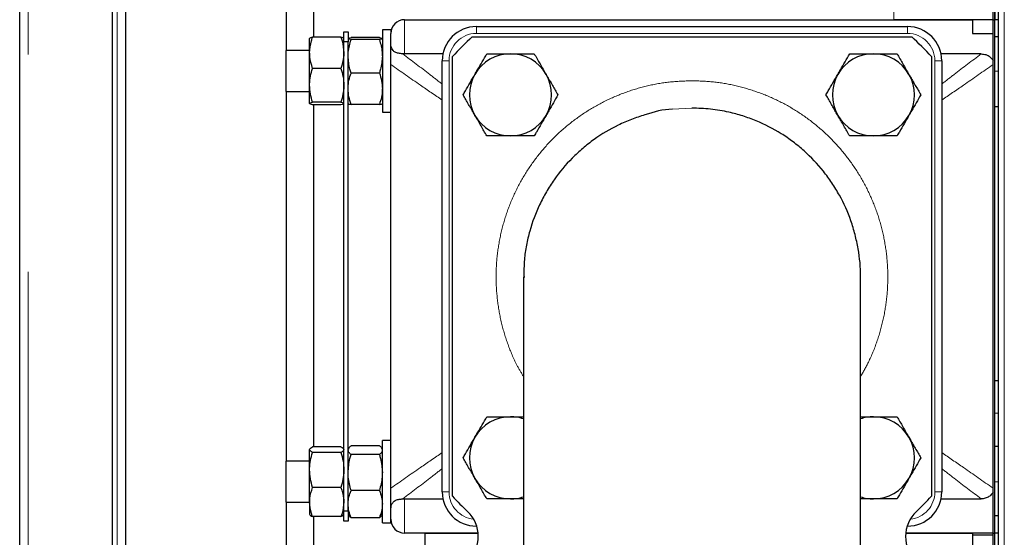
# Model space of a CAD drawing. Header units: millimetres. Extents: x 22 to 263, y 70 to 159.
# Tile 27 of 74: x 101.34 to 107.1, y 87.03 to 90.05. Entities that reach past the tile are written whole.
import ezdxf

# ---------------------------------------------------------------- set-up
doc = ezdxf.new("R2010")
doc.units = ezdxf.units.MM
doc.linetypes.add('PHANTOM', pattern=[12.7, 6.35, -1.27, 1.27, -1.27, 1.27, -1.27])

msp = doc.modelspace()

# ---------------------------------------------------------------- linework, layer by layer
at = {"color": 7, "linetype": 'Continuous', "lineweight": 25}
for p, q in [((101.3431, 74.0933), (101.3431, 101.2933)), ((101.8831, 100.7891), (101.8831, 74.0933)), ((101.9631, 74.4616), (101.9631, 100.7091)), ((102.9031, 89.8733), (102.9031, 93.4933)), ((103.0601, 93.4933), (103.0601, 89.9505)), ((103.0631, 89.9505), (103.0631, 93.4933)), ((107.0331, 90.0533), (107.0331, 92.7933)), ((107.0431, 90.0533), (107.0431, 92.7933)), ((107.0631, 92.205), (107.0631, 83.4454)), ((107.0431, 90.1533), (107.0431, 90.0533)), ((103.5931, 90.0533), (106.9131, 90.0533)), ((107.0331, 90.0533), (106.4531, 90.0533)), ((106.9131, 90.0533), (106.9131, 89.9733)), ((107.0331, 87.0533), (107.0331, 90.0533)), ((107.0331, 90.0533), (107.0431, 90.0533)), ((107.0431, 89.9533), (107.0431, 90.0533)), ((107.0631, 90.0533), (107.0431, 90.0533)), ((107.0431, 87.0533), (107.0431, 90.0533)), ((103.2381, 89.9833), (103.2631, 89.9833)), ((103.2381, 89.9233), (103.2381, 89.9833)), ((103.2631, 89.9833), (103.2631, 89.9233)), ((103.5131, 89.9933), (103.4631, 89.9933)), ((103.4631, 89.9933), (103.4631, 89.9753)), ((103.4631, 89.9753), (103.4631, 89.5133)), ((103.5131, 89.9933), (103.5131, 89.9753)), ((103.5131, 89.9753), (103.5131, 89.9733)), ((103.5131, 89.9111), (103.5131, 89.9733)), ((104.0131, 90.0133), (106.5331, 90.0133)), ((106.9131, 89.9733), (107.0331, 89.9733)), ((103.0381, 89.8595), (103.0381, 89.9429)), ((103.2211, 89.9505), (103.055, 89.9505)), ((103.2631, 89.9233), (103.2381, 89.9233)), ((103.2381, 87.1833), (103.2381, 89.9233)), ((103.2631, 87.1833), (103.2631, 89.9233)), ((103.4461, 89.9488), (103.28, 89.9488)), ((103.4461, 89.9372), (103.28, 89.9372)), ((103.9885, 89.9533), (106.5576, 89.9533)), ((107.0631, 89.9533), (107.0431, 89.9533)), ((103.0381, 89.8733), (102.9006, 89.8733)), ((102.9006, 89.6333), (102.9006, 89.8733)), ((103.0381, 89.67), (103.0381, 89.8595)), ((103.5931, 89.8533), (103.5817, 89.8538)), ((103.8171, 89.8533), (103.5931, 89.8533)), ((106.9637, 89.8533), (106.729, 89.8533)), ((103.8131, 87.2933), (103.8131, 89.8133)), ((103.8731, 87.2687), (103.8731, 89.8378)), ((106.6731, 89.8378), (106.6731, 87.2687)), ((106.7331, 89.8133), (106.7331, 87.2933)), ((103.2211, 89.7686), (103.055, 89.7686)), ((103.4461, 89.7417), (103.28, 89.7417)), ((103.5131, 87.3153), (103.5131, 89.7912)), ((102.9006, 89.6333), (103.0381, 89.6333)), ((102.9031, 87.4733), (102.9031, 89.6333)), ((103.0381, 89.5637), (103.0381, 89.67)), ((103.2211, 89.5714), (103.055, 89.5714)), ((103.2211, 89.5561), (103.055, 89.5561)), ((103.0601, 89.5561), (103.0601, 87.5576)), ((103.0631, 87.5576), (103.0631, 89.5561)), ((103.4461, 89.5578), (103.28, 89.5578)), ((103.4631, 89.5133), (103.5131, 89.5133)), ((107.0631, 89.5433), (107.0431, 89.5433)), ((104.2881, 88.55), (104.2881, 85.5166)), ((106.2581, 85.5166), (106.2581, 88.55)), ((107.0631, 87.9433), (107.0431, 87.9433)), ((103.2211, 87.5576), (103.055, 87.5576)), ((103.2664, 87.5491), (103.2631, 87.5433)), ((103.4461, 87.5638), (103.28, 87.5638)), ((103.4631, 87.5433), (103.4597, 87.5491)), ((103.5131, 87.5933), (103.4631, 87.5933)), ((103.4631, 87.1133), (103.4631, 87.5933)), ((107.0631, 87.5594), (107.0431, 87.5594)), ((103.0381, 87.4225), (103.0381, 87.5411)), ((103.2211, 87.5246), (103.055, 87.5246)), ((103.4461, 87.5119), (103.28, 87.5119)), ((103.0381, 87.4733), (102.9006, 87.4733)), ((102.9006, 87.2333), (102.9006, 87.4733)), ((103.0381, 87.2346), (103.0381, 87.4225)), ((103.2211, 87.3203), (103.055, 87.3203)), ((103.4461, 87.3014), (103.28, 87.3014)), ((102.9006, 87.2333), (103.0381, 87.2333)), ((102.9031, 83.8733), (102.9031, 87.2333)), ((103.0381, 87.2346), (103.0381, 87.1633)), ((103.5817, 87.2528), (103.5931, 87.2533)), ((103.5931, 87.2533), (103.8171, 87.2533)), ((106.729, 87.2533), (106.9637, 87.2533)), ((103.2211, 87.1489), (103.055, 87.1489)), ((103.0601, 87.1489), (103.0601, 86.8733)), ((103.0631, 86.8733), (103.0631, 87.1489)), ((103.2381, 87.1833), (103.2631, 87.1833)), ((103.2381, 87.1233), (103.2381, 87.1833)), ((103.2631, 87.1833), (103.2631, 87.1233)), ((103.2631, 87.1633), (103.2664, 87.1574)), ((103.4597, 87.1574), (103.4631, 87.1633)), ((103.5131, 87.1333), (103.5131, 87.1954)), ((107.0431, 87.0533), (107.0431, 87.1533)), ((107.0631, 87.1533), (107.0431, 87.1533)), ((103.2631, 87.1233), (103.2381, 87.1233)), ((103.4461, 87.1427), (103.28, 87.1427)), ((103.4631, 87.1133), (103.5131, 87.1133)), ((103.5131, 87.1133), (103.5131, 87.1333)), ((104.0148, 87.0933), (104.0131, 87.0933)), ((106.5331, 87.0933), (106.5313, 87.0933)), ((104.023, 87.0533), (103.5931, 87.0533)), ((103.7131, 86.8533), (103.7131, 87.0533)), ((103.7131, 87.0533), (104.023, 87.0533)), ((106.5231, 87.0533), (106.9131, 87.0533)), ((107.0331, 87.0533), (106.5231, 87.0533)), ((106.9131, 87.0533), (106.9131, 86.9733)), ((106.9131, 87.0433), (107.0331, 87.0433)), ((107.0331, 87.0533), (107.0431, 87.0533)), ((107.0331, 84.0533), (107.0331, 87.0533)), ((107.0431, 86.9533), (107.0431, 87.0533)), ((107.0631, 87.0533), (107.0431, 87.0533)), ((107.0431, 84.0533), (107.0431, 87.0533))]:
    msp.add_line(p, q, dxfattribs=at)
at = {"color": 8, "linetype": 'PHANTOM', "lineweight": 18}
for p, q in [((101.3931, 101.2791), (101.3931, 74.0933)), ((101.9131, 74.0933), (101.9131, 100.7091)), ((107.0991, 92.185), (107.0991, 83.3692)), ((106.4531, 90.2533), (106.4531, 90.0533)), ((103.5931, 90.0533), (103.5931, 89.8533)), ((104.0131, 89.9733), (104.0131, 90.0133)), ((106.5331, 89.9733), (104.0131, 89.9733)), ((106.5331, 89.9733), (106.5331, 90.0133)), ((103.8131, 89.8133), (103.8531, 89.8133)), ((103.8531, 89.8133), (103.8531, 87.2933)), ((106.6931, 87.2933), (106.6931, 89.8133)), ((106.6931, 89.8133), (106.7331, 89.8133)), ((107.0631, 89.7533), (107.0431, 89.7533)), ((105.2731, 89.5365), (105.1588, 89.5298)), ((107.0631, 87.7533), (107.0431, 87.7533)), ((107.0631, 87.3533), (107.0431, 87.3533)), ((103.8131, 87.2933), (103.8531, 87.2933)), ((106.6931, 87.2933), (106.7331, 87.2933)), ((103.5931, 87.2533), (103.5931, 87.0533)), ((104.0131, 87.0933), (104.0131, 87.0987)), ((106.5331, 87.0933), (106.5331, 87.0987))]:
    msp.add_line(p, q, dxfattribs=at)
at = {"color": 7, "linetype": 'Continuous', "lineweight": 25}
for centre, radius, start, end in [((103.5931, 89.9733), 0.08, 90, 180), ((104.0131, 89.8133), 0.2, 90, 180), ((106.5331, 89.8133), 0.2, 0, 90), ((105.2731, 88.5533), 1.9, 132.5369, 137.4631), ((105.2731, 88.5533), 1.9, 42.5369, 47.4631), ((104.2124, 89.6139), 0.24, 90, 150), ((104.2124, 89.6139), 0.24, 30, 90), ((106.3337, 89.6139), 0.24, 90, 150), ((106.3337, 89.6139), 0.24, 30, 90), ((104.2124, 89.6139), 0.24, 150, 210), ((104.2124, 89.6139), 0.24, 330, 30), ((106.3337, 89.6139), 0.24, 150, 210), ((106.3337, 89.6139), 0.24, 330, 30), ((104.2124, 89.6139), 0.24, 210, 270), ((104.2124, 89.6139), 0.24, 270, 330), ((106.3337, 89.6139), 0.24, 210, 270), ((106.3337, 89.6139), 0.24, 270, 330), ((104.2124, 87.4926), 0.24, 90, 150), ((104.2124, 87.4926), 0.24, 71.62405, 90), ((106.3337, 87.4926), 0.24, 90, 108.37595), ((106.3337, 87.4926), 0.24, 30, 90), ((104.2124, 87.4926), 0.24, 150, 210), ((106.3337, 87.4926), 0.24, 330, 30), ((104.2124, 87.4926), 0.24, 210, 270), ((106.3337, 87.4926), 0.24, 270, 330), ((104.0131, 87.2933), 0.2, 180, 270), ((105.2731, 88.5533), 1.9, 222.5369, 226.3699), ((104.2124, 87.4926), 0.24, 270, 288.37595), ((106.3337, 87.4926), 0.24, 251.62405, 270), ((106.5331, 87.2933), 0.2, 270, 0), ((105.2731, 88.5533), 1.9, 313.6301, 317.4631), ((103.8241, 87.0333), 0.2, 313.6301, 46.3699), ((106.7221, 87.0333), 0.2, 133.6301, 226.3699), ((103.5931, 87.1333), 0.08, 180, 270)]:
    msp.add_arc(centre, radius, start, end, dxfattribs=at)
at = {"color": 8, "linetype": 'PHANTOM', "lineweight": 18}
for centre, start, end in [((104.0131, 89.8133), 90, 180), ((106.5331, 89.8133), 0, 90), ((104.0131, 87.2933), 180, 264.16132), ((106.5331, 87.2933), 275.83868, 0)]:
    msp.add_arc(centre, 0.16, start, end, dxfattribs=at)
at = {"color": 7, "linetype": 'Continuous', "lineweight": 25}
for points, knots in [([(103.0381, 89.8595), (103.0401, 89.8834), (103.0428, 89.9142), (103.0528, 89.9438), (103.055, 89.9505)], [0, 0, 0, 0, 0.775613, 1, 1, 1, 1]), ([(103.055, 89.9505), (103.0503, 89.9492), (103.0407, 89.9467), (103.0389, 89.9441), (103.0381, 89.9428)], [0, 0, 0, 0, 0.495464, 1, 1, 1, 1]), ([(103.2211, 89.9505), (103.2233, 89.9438), (103.2333, 89.9142), (103.236, 89.8834), (103.2381, 89.8595)], [0, 0, 0, 0, 0.224387, 1, 1, 1, 1]), ([(103.2381, 89.9428), (103.238, 89.943), (103.2379, 89.9444), (103.2342, 89.947), (103.2255, 89.9493), (103.2211, 89.9505)], [0, 0, 0, 0, 0.070092, 0.530793, 1, 1, 1, 1]), ([(103.2631, 89.943), (103.2631, 89.9431), (103.2632, 89.9442), (103.2669, 89.9461), (103.2756, 89.9479), (103.28, 89.9488)], [0, 0, 0, 0, 0.070083, 0.530777, 1, 1, 1, 1]), ([(103.28, 89.9372), (103.2753, 89.9382), (103.2657, 89.9401), (103.2639, 89.942), (103.2631, 89.943)], [0, 0, 0, 0, 0.495463, 1, 1, 1, 1]), ([(103.2631, 89.8395), (103.2633, 89.8475), (103.2641, 89.8806), (103.2732, 89.9128), (103.28, 89.9372)], [0, 0, 0, 0, 0.242384, 1, 1, 1, 1]), ([(103.4461, 89.9488), (103.4508, 89.9478), (103.4604, 89.9459), (103.4622, 89.944), (103.4631, 89.943)], [0, 0, 0, 0, 0.495453, 1, 1, 1, 1]), ([(103.4631, 89.943), (103.463, 89.9429), (103.4629, 89.9418), (103.4592, 89.9399), (103.4505, 89.9381), (103.4461, 89.9372)], [0, 0, 0, 0, 0.070103, 0.530788, 1, 1, 1, 1]), ([(103.4461, 89.9372), (103.4529, 89.9128), (103.462, 89.8806), (103.4628, 89.8475), (103.4631, 89.8395)], [0, 0, 0, 0, 0.757616, 1, 1, 1, 1]), ([(103.5817, 89.8538), (103.5735, 89.8545), (103.5571, 89.856), (103.5374, 89.8623), (103.5217, 89.876), (103.5141, 89.8945), (103.5134, 89.9061), (103.5131, 89.9111)], [0, 0, 0, 0, 0.1763948, 0.3534926, 0.5154685, 0.7906979, 1, 1, 1, 1]), ([(103.5131, 89.7912), (103.5131, 89.7991), (103.5131, 89.8205), (103.5131, 89.8581), (103.5131, 89.89), (103.5131, 89.9059), (103.5131, 89.9111)], [0, 0, 0, 0, 0.147674, 0.403357, 0.804123, 1, 1, 1, 1]), ([(103.055, 89.7686), (103.0482, 89.7913), (103.0391, 89.8213), (103.0383, 89.852), (103.0381, 89.8595)], [0, 0, 0, 0, 0.757604, 1, 1, 1, 1]), ([(103.2381, 89.8595), (103.2378, 89.852), (103.237, 89.8213), (103.2279, 89.7913), (103.2211, 89.7686)], [0, 0, 0, 0, 0.2423963, 1, 1, 1, 1]), ([(104.0045, 89.7339), (104.0097, 89.7428), (104.0239, 89.7675), (104.0472, 89.8078), (104.0649, 89.8385), (104.0738, 89.8539)], [0, 0, 0, 0, 0.219148, 0.607268, 1, 1, 1, 1]), ([(104.0738, 89.8539), (104.0963, 89.8539), (104.1417, 89.8539), (104.1887, 89.8539), (104.2124, 89.8539)], [0, 0, 0, 0, 0.495458, 1, 1, 1, 1]), ([(104.2124, 89.8539), (104.2157, 89.8539), (104.2405, 89.8539), (104.2874, 89.8539), (104.3297, 89.8539), (104.351, 89.8539)], [0, 0, 0, 0, 0.0700992, 0.5307887, 1, 1, 1, 1]), ([(104.351, 89.8539), (104.3622, 89.8344), (104.3849, 89.7951), (104.4084, 89.7544), (104.4202, 89.7339)], [0, 0, 0, 0, 0.495456, 1, 1, 1, 1]), ([(106.1259, 89.7339), (106.131, 89.7428), (106.1452, 89.7675), (106.1685, 89.8078), (106.1862, 89.8385), (106.1951, 89.8539)], [0, 0, 0, 0, 0.219149, 0.607268, 1, 1, 1, 1]), ([(106.1951, 89.8539), (106.2177, 89.8539), (106.2631, 89.8539), (106.31, 89.8539), (106.3337, 89.8539)], [0, 0, 0, 0, 0.495457, 1, 1, 1, 1]), ([(106.3337, 89.8539), (106.337, 89.8539), (106.3619, 89.8539), (106.4088, 89.8539), (106.451, 89.8539), (106.4723, 89.8539)], [0, 0, 0, 0, 0.070098, 0.530788, 1, 1, 1, 1]), ([(106.4723, 89.8539), (106.4835, 89.8344), (106.5062, 89.7951), (106.5297, 89.7544), (106.5416, 89.7339)], [0, 0, 0, 0, 0.495457, 1, 1, 1, 1]), ([(106.9637, 89.8533), (106.9731, 89.8525), (106.9921, 89.851), (107.0176, 89.837), (107.028, 89.8218), (107.0331, 89.8144)], [0, 0, 0, 0, 0.338531, 0.679581, 1, 1, 1, 1]), ([(103.28, 89.7417), (103.2778, 89.7489), (103.2678, 89.7807), (103.2651, 89.8138), (103.2631, 89.8395)], [0, 0, 0, 0, 0.224399, 1, 1, 1, 1]), ([(103.4631, 89.8395), (103.461, 89.8138), (103.4583, 89.7807), (103.4483, 89.7489), (103.4461, 89.7417)], [0, 0, 0, 0, 0.775601, 1, 1, 1, 1]), ([(103.0381, 89.67), (103.0381, 89.6723), (103.0382, 89.69), (103.0419, 89.7234), (103.0506, 89.7534), (103.055, 89.7686)], [0, 0, 0, 0, 0.070093, 0.530782, 1, 1, 1, 1]), ([(103.2211, 89.7686), (103.2258, 89.7526), (103.2354, 89.7202), (103.2372, 89.6868), (103.2381, 89.67)], [0, 0, 0, 0, 0.495459, 1, 1, 1, 1]), ([(103.2631, 89.6497), (103.2631, 89.6519), (103.2632, 89.6684), (103.2669, 89.6996), (103.2756, 89.7276), (103.28, 89.7417)], [0, 0, 0, 0, 0.070081, 0.530786, 1, 1, 1, 1]), ([(103.4461, 89.7417), (103.4508, 89.7268), (103.4604, 89.6966), (103.4622, 89.6655), (103.4631, 89.6497)], [0, 0, 0, 0, 0.495455, 1, 1, 1, 1]), ([(103.9353, 89.6139), (103.9397, 89.6216), (103.9531, 89.6448), (103.9762, 89.6848), (103.995, 89.7175), (104.0045, 89.7339)], [0, 0, 0, 0, 0.194809, 0.594669, 1, 1, 1, 1]), ([(104.4202, 89.7339), (104.4219, 89.7311), (104.4343, 89.7095), (104.4578, 89.6689), (104.4789, 89.6324), (104.4895, 89.6139)], [0, 0, 0, 0, 0.0700968, 0.530789, 1, 1, 1, 1]), ([(106.0566, 89.6139), (106.061, 89.6216), (106.0744, 89.6448), (106.0975, 89.6848), (106.1164, 89.7175), (106.1259, 89.7339)], [0, 0, 0, 0, 0.1948093, 0.5946697, 1, 1, 1, 1]), ([(106.5416, 89.7339), (106.5432, 89.7311), (106.5556, 89.7095), (106.5791, 89.6689), (106.6002, 89.6324), (106.6108, 89.6139)], [0, 0, 0, 0, 0.070096, 0.530789, 1, 1, 1, 1]), ([(103.055, 89.5714), (103.0503, 89.5874), (103.0407, 89.6197), (103.0389, 89.6531), (103.0381, 89.67)], [0, 0, 0, 0, 0.495455, 1, 1, 1, 1]), ([(103.2381, 89.67), (103.238, 89.6676), (103.2379, 89.6499), (103.2342, 89.6166), (103.2255, 89.5865), (103.2211, 89.5714)], [0, 0, 0, 0, 0.070092, 0.530787, 1, 1, 1, 1]), ([(103.28, 89.5578), (103.2753, 89.5727), (103.2657, 89.6029), (103.2639, 89.634), (103.2631, 89.6497)], [0, 0, 0, 0, 0.495459, 1, 1, 1, 1]), ([(103.4631, 89.6497), (103.463, 89.6476), (103.4629, 89.6311), (103.4592, 89.5999), (103.4505, 89.5719), (103.4461, 89.5578)], [0, 0, 0, 0, 0.070101, 0.530792, 1, 1, 1, 1]), ([(103.0381, 89.5637), (103.0381, 89.5639), (103.0382, 89.5653), (103.0419, 89.5679), (103.0506, 89.5702), (103.055, 89.5714)], [0, 0, 0, 0, 0.070092, 0.530772, 1, 1, 1, 1]), ([(103.055, 89.5561), (103.0503, 89.5573), (103.0407, 89.5598), (103.0389, 89.5624), (103.0381, 89.5637)], [0, 0, 0, 0, 0.495443, 1, 1, 1, 1]), ([(103.2211, 89.5714), (103.2258, 89.5701), (103.2354, 89.5676), (103.2372, 89.565), (103.2381, 89.5637)], [0, 0, 0, 0, 0.495464, 1, 1, 1, 1]), ([(103.2381, 89.5637), (103.238, 89.5636), (103.2379, 89.5622), (103.2342, 89.5596), (103.2255, 89.5573), (103.2211, 89.5561)], [0, 0, 0, 0, 0.070092, 0.530793, 1, 1, 1, 1]), ([(103.2631, 89.5635), (103.2631, 89.5634), (103.2632, 89.5624), (103.2669, 89.5604), (103.2756, 89.5587), (103.28, 89.5578)], [0, 0, 0, 0, 0.070103, 0.530788, 1, 1, 1, 1]), ([(103.4461, 89.5578), (103.4508, 89.5587), (103.4604, 89.5606), (103.4622, 89.5625), (103.4631, 89.5635)], [0, 0, 0, 0, 0.4954634, 1, 1, 1, 1]), ([(104.0045, 89.4939), (104.0029, 89.4968), (103.9905, 89.5183), (103.967, 89.5589), (103.9459, 89.5955), (103.9353, 89.6139)], [0, 0, 0, 0, 0.0700968, 0.530789, 1, 1, 1, 1]), ([(104.4895, 89.6139), (104.4807, 89.5987), (104.463, 89.568), (104.4397, 89.5277), (104.4254, 89.5028), (104.4202, 89.4939)], [0, 0, 0, 0, 0.388496, 0.780858, 1, 1, 1, 1]), ([(106.1259, 89.4939), (106.1242, 89.4968), (106.1118, 89.5183), (106.0883, 89.5589), (106.0672, 89.5955), (106.0566, 89.6139)], [0, 0, 0, 0, 0.070096, 0.530789, 1, 1, 1, 1]), ([(106.6108, 89.6139), (106.602, 89.5987), (106.5843, 89.568), (106.561, 89.5277), (106.5467, 89.5028), (106.5416, 89.4939)], [0, 0, 0, 0, 0.3884967, 0.7808576, 1, 1, 1, 1]), ([(105.1588, 89.5298), (105.1588, 89.5298), (105.1043, 89.5298), (105.0233, 89.5056), (104.9183, 89.4719), (104.8169, 89.4273), (104.7213, 89.3706), (104.634, 89.3024), (104.5926, 89.264), (104.5343, 89.205), (104.4808, 89.1409), (104.4209, 89.0474), (104.3691, 88.9489), (104.3298, 88.8442), (104.3047, 88.7357), (104.29, 88.645), (104.2908, 88.5816), (104.2913, 88.5464)], [0, 0, 0, 0, 0.000004, 0.113798, 0.172399, 0.230999, 0.344798, 0.4034, 0.462002, 0.46249, 0.57665, 0.635444, 0.694239, 0.808754, 0.867737, 0.92672, 1, 1, 1, 1]), ([(106.2579, 88.5468), (106.2579, 88.5484), (106.2603, 88.6045), (106.2505, 88.6891), (106.2279, 88.7976), (106.1955, 88.9037), (106.15, 89.0053), (106.0924, 89.0999), (106.0269, 89.1893), (105.9504, 89.2701), (105.8647, 89.3403), (105.7734, 89.403), (105.6745, 89.4538), (105.5705, 89.4918), (105.4814, 89.5157), (105.3821, 89.533), (105.3095, 89.5353), (105.2731, 89.5365)], [0, 0, 0, 0, 0.003038, 0.108701, 0.163106, 0.217511, 0.323033, 0.37737, 0.431706, 0.537157, 0.59146, 0.645762, 0.751186, 0.805476, 0.859766, 0.929454, 1, 1, 1, 1]), ([(104.0738, 89.3739), (104.0626, 89.3934), (104.0399, 89.4328), (104.0164, 89.4734), (104.0045, 89.4939)], [0, 0, 0, 0, 0.495453, 1, 1, 1, 1]), ([(104.4202, 89.4939), (104.4109, 89.4777), (104.392, 89.445), (104.3689, 89.4051), (104.3554, 89.3816), (104.351, 89.3739)], [0, 0, 0, 0, 0.399484, 0.805198, 1, 1, 1, 1]), ([(106.1951, 89.3739), (106.1839, 89.3934), (106.1612, 89.4328), (106.1377, 89.4734), (106.1259, 89.4939)], [0, 0, 0, 0, 0.495452, 1, 1, 1, 1]), ([(106.5416, 89.4939), (106.5322, 89.4777), (106.5133, 89.445), (106.4902, 89.4051), (106.4767, 89.3816), (106.4723, 89.3739)], [0, 0, 0, 0, 0.399484, 0.805198, 1, 1, 1, 1]), ([(104.2124, 89.3739), (104.2091, 89.3739), (104.1842, 89.3739), (104.1373, 89.3739), (104.0951, 89.3739), (104.0738, 89.3739)], [0, 0, 0, 0, 0.070098, 0.530788, 1, 1, 1, 1]), ([(104.351, 89.3739), (104.3285, 89.3739), (104.283, 89.3739), (104.2361, 89.3739), (104.2124, 89.3739)], [0, 0, 0, 0, 0.495457, 1, 1, 1, 1]), ([(106.3337, 89.3739), (106.3304, 89.3739), (106.3056, 89.3739), (106.2587, 89.3739), (106.2164, 89.3739), (106.1951, 89.3739)], [0, 0, 0, 0, 0.070098, 0.530788, 1, 1, 1, 1]), ([(106.4723, 89.3739), (106.4498, 89.3739), (106.4044, 89.3739), (106.3574, 89.3739), (106.3337, 89.3739)], [0, 0, 0, 0, 0.495457, 1, 1, 1, 1]), ([(104.0045, 87.6126), (104.0097, 87.6215), (104.0239, 87.6462), (104.0472, 87.6865), (104.0649, 87.7172), (104.0738, 87.7326)], [0, 0, 0, 0, 0.2191421, 0.6072722, 1, 1, 1, 1]), ([(104.0738, 87.7326), (104.0963, 87.7326), (104.1417, 87.7326), (104.1887, 87.7326), (104.2124, 87.7326)], [0, 0, 0, 0, 0.495458, 1, 1, 1, 1]), ([(104.2124, 87.7326), (104.2157, 87.7326), (104.2405, 87.7326), (104.2661, 87.7326), (104.2876, 87.7326), (104.2881, 87.7326)], [0, 0, 0, 0, 0.129659, 0.981774, 1, 1, 1, 1]), ([(106.2581, 87.7326), (106.2597, 87.7326), (106.2844, 87.7326), (106.3099, 87.7326), (106.3337, 87.7326)], [0, 0, 0, 0, 0.067221, 1, 1, 1, 1]), ([(106.3337, 87.7326), (106.337, 87.7326), (106.3619, 87.7326), (106.4088, 87.7326), (106.451, 87.7326), (106.4723, 87.7326)], [0, 0, 0, 0, 0.070098, 0.530788, 1, 1, 1, 1]), ([(106.4723, 87.7326), (106.4835, 87.7131), (106.5062, 87.6738), (106.5297, 87.6331), (106.5416, 87.6126)], [0, 0, 0, 0, 0.49546, 1, 1, 1, 1]), ([(103.9353, 87.4926), (103.9397, 87.5002), (103.9531, 87.5235), (103.9762, 87.5634), (103.995, 87.5962), (104.0045, 87.6126)], [0, 0, 0, 0, 0.194802, 0.594662, 1, 1, 1, 1]), ([(106.5416, 87.6126), (106.5432, 87.6098), (106.5556, 87.5882), (106.5791, 87.5476), (106.6002, 87.5111), (106.6108, 87.4926)], [0, 0, 0, 0, 0.070096, 0.530789, 1, 1, 1, 1]), ([(103.0381, 87.5411), (103.0381, 87.5415), (103.0382, 87.5445), (103.0419, 87.55), (103.0506, 87.5551), (103.055, 87.5576)], [0, 0, 0, 0, 0.070095, 0.53079, 1, 1, 1, 1]), ([(103.2211, 87.5576), (103.2258, 87.5549), (103.2354, 87.5495), (103.2372, 87.5439), (103.2381, 87.5411)], [0, 0, 0, 0, 0.49546, 1, 1, 1, 1]), ([(103.2631, 87.5379), (103.2631, 87.5385), (103.2632, 87.5432), (103.2669, 87.5519), (103.2756, 87.5598), (103.28, 87.5638)], [0, 0, 0, 0, 0.0700893, 0.5307882, 1, 1, 1, 1]), ([(103.4461, 87.5638), (103.4513, 87.5596), (103.4574, 87.5547), (103.459, 87.5496), (103.4592, 87.5488)], [0, 0, 0, 0, 0.850244, 1, 1, 1, 1]), ([(103.055, 87.5246), (103.0503, 87.5273), (103.0407, 87.5327), (103.0389, 87.5383), (103.0381, 87.5411)], [0, 0, 0, 0, 0.495461, 1, 1, 1, 1]), ([(103.0381, 87.4225), (103.0381, 87.4249), (103.0382, 87.4432), (103.0419, 87.4778), (103.0506, 87.5089), (103.055, 87.5246)], [0, 0, 0, 0, 0.0700997, 0.5307892, 1, 1, 1, 1]), ([(103.2381, 87.5411), (103.238, 87.5407), (103.2379, 87.5378), (103.2342, 87.5322), (103.2255, 87.5272), (103.2211, 87.5246)], [0, 0, 0, 0, 0.070097, 0.53077, 1, 1, 1, 1]), ([(103.2211, 87.5246), (103.2258, 87.508), (103.2354, 87.4746), (103.2372, 87.4399), (103.2381, 87.4225)], [0, 0, 0, 0, 0.495453, 1, 1, 1, 1]), ([(103.28, 87.5119), (103.2753, 87.5161), (103.2657, 87.5247), (103.2639, 87.5334), (103.2631, 87.5379)], [0, 0, 0, 0, 0.495453, 1, 1, 1, 1]), ([(103.2631, 87.4067), (103.2651, 87.4343), (103.2678, 87.47), (103.2778, 87.5042), (103.28, 87.5119)], [0, 0, 0, 0, 0.775614, 1, 1, 1, 1]), ([(103.4631, 87.5379), (103.463, 87.5373), (103.4629, 87.5326), (103.4592, 87.5238), (103.4505, 87.5159), (103.4461, 87.5119)], [0, 0, 0, 0, 0.070087, 0.530787, 1, 1, 1, 1]), ([(103.4461, 87.5119), (103.4483, 87.5042), (103.4583, 87.47), (103.461, 87.4343), (103.4631, 87.4067)], [0, 0, 0, 0, 0.2243864, 1, 1, 1, 1]), ([(104.0045, 87.3726), (104.0029, 87.3755), (103.9905, 87.397), (103.967, 87.4376), (103.9459, 87.4742), (103.9353, 87.4926)], [0, 0, 0, 0, 0.070104, 0.530785, 1, 1, 1, 1]), ([(106.6108, 87.4926), (106.602, 87.4774), (106.5843, 87.4467), (106.561, 87.4063), (106.5467, 87.3815), (106.5416, 87.3726)], [0, 0, 0, 0, 0.388494, 0.780852, 1, 1, 1, 1]), ([(103.055, 87.3203), (103.0503, 87.3369), (103.0407, 87.3704), (103.0389, 87.405), (103.0381, 87.4225)], [0, 0, 0, 0, 0.495458, 1, 1, 1, 1]), ([(103.2381, 87.4225), (103.238, 87.42), (103.2379, 87.4017), (103.2342, 87.3671), (103.2255, 87.336), (103.2211, 87.3203)], [0, 0, 0, 0, 0.070083, 0.530785, 1, 1, 1, 1]), ([(103.28, 87.3014), (103.2732, 87.3277), (103.2641, 87.3624), (103.2633, 87.398), (103.2631, 87.4067)], [0, 0, 0, 0, 0.7576077, 1, 1, 1, 1]), ([(103.4631, 87.4067), (103.4628, 87.398), (103.462, 87.3624), (103.4529, 87.3277), (103.4461, 87.3014)], [0, 0, 0, 0, 0.242392, 1, 1, 1, 1]), ([(103.0381, 87.2346), (103.0383, 87.2417), (103.0391, 87.2706), (103.0482, 87.2989), (103.055, 87.3203)], [0, 0, 0, 0, 0.242378, 1, 1, 1, 1]), ([(103.2211, 87.3203), (103.2279, 87.2989), (103.237, 87.2706), (103.2378, 87.2417), (103.2381, 87.2346)], [0, 0, 0, 0, 0.757623, 1, 1, 1, 1]), ([(104.0738, 87.2526), (104.0626, 87.2721), (104.0399, 87.3114), (104.0164, 87.3521), (104.0045, 87.3726)], [0, 0, 0, 0, 0.4954599, 1, 1, 1, 1]), ([(106.5416, 87.3726), (106.5322, 87.3564), (106.5133, 87.3237), (106.4902, 87.2837), (106.4767, 87.2602), (106.4723, 87.2526)], [0, 0, 0, 0, 0.399476, 0.805191, 1, 1, 1, 1]), ([(103.2631, 87.222), (103.2631, 87.2239), (103.2632, 87.2382), (103.2669, 87.265), (103.2756, 87.2892), (103.28, 87.3014)], [0, 0, 0, 0, 0.070085, 0.530779, 1, 1, 1, 1]), ([(103.4461, 87.3014), (103.4508, 87.2885), (103.4604, 87.2625), (103.4622, 87.2356), (103.4631, 87.222)], [0, 0, 0, 0, 0.4954569, 1, 1, 1, 1]), ([(103.5131, 87.1954), (103.5131, 87.202), (103.5131, 87.2153), (103.5131, 87.2436), (103.5131, 87.2704), (103.5131, 87.2957), (103.5131, 87.3075), (103.5131, 87.3153)], [0, 0, 0, 0, 0.244709, 0.489145, 0.778348, 0.852493, 1, 1, 1, 1]), ([(107.0331, 87.2921), (107.0287, 87.2855), (107.0199, 87.2723), (106.9992, 87.2592), (106.9797, 87.2538), (106.9678, 87.2534), (106.9637, 87.2533)], [0, 0, 0, 0, 0.285096, 0.57038, 0.854813, 1, 1, 1, 1]), ([(103.055, 87.1489), (103.0528, 87.1552), (103.0428, 87.1831), (103.0401, 87.2121), (103.0381, 87.2346)], [0, 0, 0, 0, 0.2244014, 1, 1, 1, 1]), ([(103.2381, 87.2346), (103.236, 87.2121), (103.2333, 87.1831), (103.2233, 87.1552), (103.2211, 87.1489)], [0, 0, 0, 0, 0.7755984, 1, 1, 1, 1]), ([(103.28, 87.1427), (103.2753, 87.1556), (103.2657, 87.1816), (103.2639, 87.2085), (103.2631, 87.222)], [0, 0, 0, 0, 0.495449, 1, 1, 1, 1]), ([(103.4631, 87.222), (103.463, 87.2202), (103.4629, 87.2059), (103.4592, 87.1791), (103.4505, 87.1549), (103.4461, 87.1427)], [0, 0, 0, 0, 0.070091, 0.530786, 1, 1, 1, 1]), ([(103.5131, 87.1954), (103.5141, 87.2059), (103.5156, 87.2211), (103.5318, 87.2408), (103.5502, 87.2491), (103.5684, 87.2516), (103.5788, 87.2525), (103.5817, 87.2528)], [0, 0, 0, 0, 0.406064, 0.589625, 0.774847, 0.937604, 1, 1, 1, 1]), ([(104.2124, 87.2526), (104.2091, 87.2526), (104.1842, 87.2526), (104.1373, 87.2526), (104.0951, 87.2526), (104.0738, 87.2526)], [0, 0, 0, 0, 0.070098, 0.530788, 1, 1, 1, 1]), ([(104.2881, 87.2526), (104.2864, 87.2526), (104.2617, 87.2526), (104.2362, 87.2526), (104.2124, 87.2526)], [0, 0, 0, 0, 0.067223, 1, 1, 1, 1]), ([(106.3337, 87.2526), (106.3304, 87.2526), (106.3056, 87.2526), (106.28, 87.2526), (106.2585, 87.2526), (106.2581, 87.2526)], [0, 0, 0, 0, 0.129657, 0.981774, 1, 1, 1, 1]), ([(106.4723, 87.2526), (106.4498, 87.2526), (106.4044, 87.2526), (106.3574, 87.2526), (106.3337, 87.2526)], [0, 0, 0, 0, 0.495457, 1, 1, 1, 1]), ([(103.0381, 87.1654), (103.0381, 87.165), (103.0382, 87.1621), (103.0419, 87.1565), (103.0506, 87.1515), (103.055, 87.1489)], [0, 0, 0, 0, 0.070075, 0.53078, 1, 1, 1, 1]), ([(103.2211, 87.1489), (103.2258, 87.1516), (103.2354, 87.157), (103.2372, 87.1626), (103.2381, 87.1654)], [0, 0, 0, 0, 0.495451, 1, 1, 1, 1]), ([(103.2669, 87.1577), (103.2673, 87.1567), (103.2692, 87.1516), (103.2752, 87.1467), (103.28, 87.1427)], [0, 0, 0, 0, 0.194612, 1, 1, 1, 1]), ([(103.4461, 87.1427), (103.4513, 87.1469), (103.4574, 87.1518), (103.459, 87.157), (103.4592, 87.1577)], [0, 0, 0, 0, 0.8502738, 1, 1, 1, 1])]:
    msp.add_open_spline(points, degree=3, knots=knots, dxfattribs=at)
at = {"color": 8, "linetype": 'PHANTOM', "lineweight": 18}
for points, knots in [([(103.5817, 89.8538), (103.582, 89.8536), (103.635, 89.8136), (103.7126, 89.7551), (103.7888, 89.6957), (103.8131, 89.6769)], [0, 0, 0, 0, 0.002814, 0.683059, 1, 1, 1, 1]), ([(106.7331, 89.6769), (106.7573, 89.6957), (106.8335, 89.7551), (106.9109, 89.8135), (106.9637, 89.8533)], [0, 0, 0, 0, 0.317836, 1, 1, 1, 1]), ([(103.8131, 89.5832), (103.7705, 89.6123), (103.6701, 89.681), (103.5704, 89.7509), (103.5131, 89.7912)], [0, 0, 0, 0, 0.423966, 1, 1, 1, 1]), ([(107.0331, 89.7912), (106.9757, 89.7509), (106.876, 89.681), (106.7756, 89.6123), (106.7331, 89.5832)], [0, 0, 0, 0, 0.576034, 1, 1, 1, 1]), ([(104.2881, 87.9677), (104.2748, 87.99), (104.2392, 88.0498), (104.1959, 88.1547), (104.1575, 88.2797), (104.1345, 88.4082), (104.1258, 88.5382), (104.1316, 88.6681), (104.1524, 88.7963), (104.1872, 88.9212), (104.2357, 89.0413), (104.2976, 89.1549), (104.3717, 89.2608), (104.457, 89.3578), (104.5529, 89.4443), (104.6577, 89.5196), (104.7702, 89.5827), (104.8892, 89.6326), (105.0129, 89.6686), (105.1414, 89.692), (105.2287, 89.6949), (105.2731, 89.6964)], [0, 0, 0, 0, 0.0322019, 0.0865844, 0.1407913, 0.1946857, 0.2487535, 0.3026467, 0.3562727, 0.4100697, 0.4636951, 0.5171644, 0.570805, 0.6242737, 0.6776571, 0.7312108, 0.7845941, 0.8379309, 0.8914378, 0.9447746, 1, 1, 1, 1]), ([(105.2731, 89.6964), (105.3152, 89.695), (105.3995, 89.6923), (105.5251, 89.6706), (105.6484, 89.6356), (105.7675, 89.5866), (105.8806, 89.5247), (105.9858, 89.4502), (106.0821, 89.3646), (106.1684, 89.2688), (106.243, 89.1636), (106.3056, 89.0509), (106.3553, 88.9319), (106.3911, 88.8079), (106.4129, 88.6806), (106.4205, 88.5517), (106.4133, 88.4227), (106.3919, 88.2951), (106.3561, 88.1708), (106.3119, 88.0605), (106.2742, 87.995), (106.2581, 87.967)], [0, 0, 0, 0, 0.052434, 0.104868, 0.158162, 0.211627, 0.264922, 0.318226, 0.3717, 0.425005, 0.478336, 0.531837, 0.585169, 0.638553, 0.692108, 0.745493, 0.798976, 0.852629, 0.906113, 0.959772, 1, 1, 1, 1]), ([(103.5131, 87.3153), (103.5704, 87.3556), (103.6701, 87.4256), (103.7705, 87.4942), (103.8131, 87.5233)], [0, 0, 0, 0, 0.576035, 1, 1, 1, 1]), ([(106.7331, 87.5233), (106.7756, 87.4942), (106.876, 87.4256), (106.9757, 87.3556), (107.0331, 87.3153)], [0, 0, 0, 0, 0.423965, 1, 1, 1, 1]), ([(103.8131, 87.4297), (103.7888, 87.4108), (103.7126, 87.3514), (103.635, 87.293), (103.582, 87.2529), (103.5817, 87.2528)], [0, 0, 0, 0, 0.3169412, 0.9971864, 1, 1, 1, 1]), ([(106.9637, 87.2533), (106.9109, 87.2931), (106.8335, 87.3515), (106.7573, 87.4108), (106.7331, 87.4297)], [0, 0, 0, 0, 0.682164, 1, 1, 1, 1])]:
    msp.add_open_spline(points, degree=3, knots=knots, dxfattribs=at)

doc.saveas('drawing.dxf')
